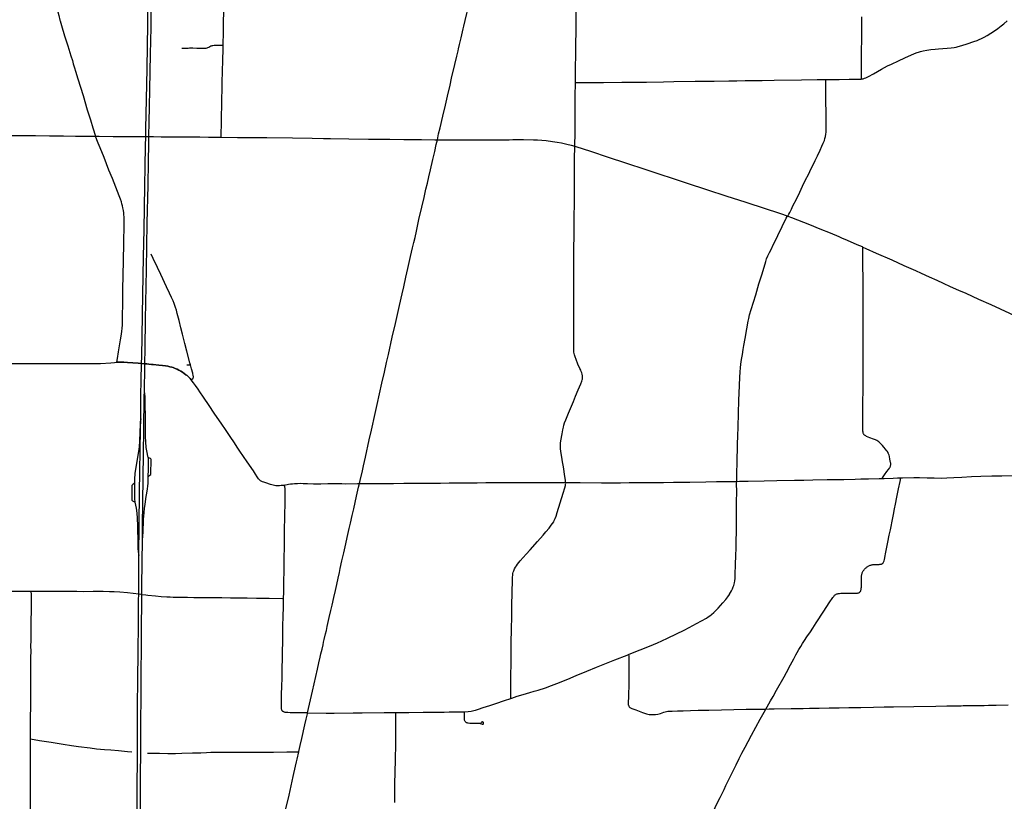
# Model space of a CAD drawing. Header units: feet. Extents: x 1677015 to 1902061, y 161166 to 378285.
# Tile 47 of 66: x 1805907 to 1828793, y 306703 to 324878. Entities that reach past the tile are written whole.
import ezdxf

# ---------------------------------------------------------------- set-up
doc = ezdxf.new("R2010")
doc.units = ezdxf.units.FT
doc.header["$MEASUREMENT"] = 0
doc.layers.add('326765_Road_Centerlines_O', color=7, linetype='Continuous')

msp = doc.modelspace()

# ---------------------------------------------------------------- linework, layer by layer
at = {"layer": '326765_Road_Centerlines_O'}
for p, q in [((1808479, 322161), (1808510, 322161)), ((1808933, 322159), (1808999, 322159)), ((1808908, 316869), (1808971, 316863))]:
    msp.add_line(p, q, dxfattribs=at)
for points in [[(1808964, 324821), (1808967, 325091), (1808975, 325812), (1808979, 326058), (1808980, 326222), (1808996, 327436), (1808999, 327699), (1809007, 328338), (1809013, 328912), (1809015, 329044), (1809015, 329125), (1809017, 329305), (1809018, 329469), (1809024, 329961), (1809042, 331289), (1809038, 331502), (1809028, 331715), (1809009, 331927), (1808992, 332069)], [(1816232, 324729), (1816261, 324859), (1816298, 325018), (1816329, 325146), (1816376, 325354), (1816438, 325609), (1816501, 325881), (1816560, 326136), (1816602, 326312), (1816649, 326520), (1816699, 326727), (1816738, 326887), (1816824, 327254), (1816863, 327417)], [(1818839, 324747), (1818839, 324763), (1818843, 324976), (1818845, 325189), (1818849, 325452), (1818852, 325583), (1818855, 325862), (1818863, 326289), (1818870, 326633), (1818880, 327109), (1818883, 327289), (1818884, 327388), (1818885, 327420)], [(1810648, 324803), (1810658, 325344), (1810668, 325770), (1810674, 326082), (1810679, 326295), (1810682, 326524), (1810685, 326738), (1810685, 326764)], [(1806366, 326554), (1806433, 326384), (1806485, 326246), (1806518, 326153), (1806560, 326012), (1806610, 325838), (1806635, 325743), (1806667, 325620), (1806692, 325508), (1806711, 325425), (1806734, 325329), (1806756, 325233), (1806797, 325058), (1806816, 324977), (1806844, 324869), (1806848, 324852)], [(1808720, 315598), (1808722, 315762), (1808726, 316147), (1808733, 316491), (1808742, 316884), (1808746, 317049), (1808770, 318476), (1808786, 319362), (1808798, 320001), (1808816, 321018), (1808825, 321461), (1808834, 321936), (1808839, 322159), (1808843, 322346), (1808855, 323019), (1808869, 323741), (1808888, 324774), (1808889, 324822), (1808895, 325397)], [(1806848, 324852), (1806881, 324741), (1806952, 324506), (1807023, 324271), (1807047, 324192), (1807097, 324036), (1807131, 323927), (1807154, 323849), (1807182, 323755), (1807206, 323677), (1807259, 323504), (1807379, 323113), (1807479, 322783), (1807552, 322548), (1807610, 322360), (1807670, 322169)], [(1808926, 322848), (1808934, 323254), (1808949, 324074), (1808962, 324697), (1808964, 324821)], [(1810638, 324284), (1810638, 324294), (1810644, 324589), (1810647, 324753), (1810648, 324798), (1810648, 324803)], [(1825474, 323499), (1825474, 323540), (1825475, 323769), (1825473, 323884), (1825472, 323982), (1825475, 324162), (1825479, 324407), (1825481, 324604), (1825481, 324845), (1825481, 324850)], [(1825474, 323499), (1825499, 323501), (1825515, 323504), (1825531, 323509), (1825547, 323514), (1825577, 323528), (1825635, 323558), (1825750, 323622), (1825937, 323726), (1826081, 323803), (1826169, 323847), (1826332, 323923), (1826483, 323989), (1826708, 324088), (1826768, 324113), (1826799, 324124), (1826846, 324137), (1826910, 324151), (1826990, 324166), (1827087, 324182), (1827185, 324195), (1827266, 324202), (1827463, 324215), (1827561, 324224), (1827626, 324232), (1827675, 324241), (1827723, 324254), (1827802, 324278), (1827927, 324318), (1828083, 324368), (1828160, 324395), (1828206, 324414), (1828266, 324441), (1828325, 324470), (1828397, 324510), (1828481, 324562), (1828563, 324616), (1828644, 324673), (1828722, 324733), (1828785, 324785), (1828859, 324851)], [(1825481, 324845), (1825481, 324850), (1825481, 324945)], [(1815616, 322084), (1815645, 322221), (1815679, 322366), (1815744, 322638), (1815803, 322893), (1815851, 323101), (1815912, 323356), (1815947, 323517), (1816021, 323836), (1816067, 324028), (1816099, 324155), (1816110, 324203), (1816132, 324299), (1816154, 324395), (1816169, 324459), (1816218, 324667), (1816232, 324729)], [(1818825, 323418), (1818828, 323778), (1818831, 324041), (1818832, 324270), (1818838, 324652)], [(1818838, 324652), (1818838, 324681), (1818839, 324747)], [(1809678, 324219), (1809697, 324219), (1809734, 324217), (1809761, 324216), (1809778, 324216), (1809798, 324217), (1809823, 324219), (1809854, 324222), (1809891, 324224), (1809933, 324223), (1810021, 324218), (1810069, 324216), (1810117, 324215), (1810133, 324214), (1810150, 324214), (1810182, 324215), (1810212, 324215), (1810242, 324219), (1810263, 324225), (1810282, 324232), (1810305, 324242), (1810351, 324267), (1810366, 324273), (1810382, 324278), (1810398, 324281), (1810430, 324284), (1810545, 324284), (1810638, 324284)], [(1810587, 322145), (1810588, 322177), (1810595, 322506), (1810606, 323016), (1810613, 323280), (1810616, 323428), (1810621, 323675), (1810628, 323938), (1810635, 324192), (1810638, 324284)], [(1818808, 321935), (1818810, 322006), (1818815, 322186), (1818818, 322515), (1818821, 322744), (1818822, 323155), (1818825, 323352), (1818825, 323418)], [(1818825, 323418), (1818853, 323417), (1818968, 323417), (1819181, 323417), (1819262, 323416), (1819475, 323419), (1819902, 323422), (1820213, 323423), (1820475, 323427), (1820869, 323434), (1821115, 323438), (1821606, 323445), (1821803, 323448), (1822049, 323451), (1822393, 323454), (1822573, 323457), (1822770, 323461), (1823164, 323465), (1823442, 323470), (1824082, 323479), (1824442, 323485), (1824643, 323488)], [(1823758, 320310), (1823770, 320325), (1823787, 320353), (1823810, 320397), (1823845, 320472), (1823880, 320546), (1823959, 320708), (1824037, 320870), (1824101, 321003), (1824167, 321136), (1824247, 321297), (1824299, 321400), (1824349, 321503), (1824399, 321607), (1824448, 321711), (1824512, 321844), (1824553, 321933), (1824586, 322008), (1824610, 322070), (1824625, 322117), (1824638, 322165), (1824646, 322214), (1824651, 322263), (1824653, 322312), (1824654, 322411), (1824652, 322608), (1824649, 322788), (1824648, 322903), (1824646, 323051), (1824643, 323198), (1824641, 323313), (1824642, 323395), (1824643, 323444), (1824643, 323488)], [(1824643, 323488), (1824665, 323488), (1824682, 323488), (1824701, 323488), (1824743, 323488), (1824809, 323488), (1824956, 323489), (1825186, 323492), (1825334, 323494), (1825465, 323498), (1825474, 323499)], [(1808911, 322098), (1808912, 322159), (1808919, 322499), (1808926, 322848)], [(1805657, 322188), (1805895, 322185), (1806075, 322184), (1806272, 322181), (1806600, 322176), (1806928, 322174), (1807207, 322173), (1807469, 322169), (1807600, 322169), (1807670, 322169)], [(1807670, 322169), (1807756, 322169), (1808079, 322163), (1808479, 322161)], [(1808167, 316913), (1808179, 317003), (1808203, 317151), (1808228, 317292), (1808251, 317437), (1808273, 317567), (1808281, 317632), (1808287, 317698), (1808293, 317779), (1808297, 317878), (1808300, 317993), (1808303, 318272), (1808305, 318436), (1808308, 318601), (1808320, 319274), (1808327, 319685), (1808335, 320112), (1808335, 320210), (1808333, 320292), (1808330, 320341), (1808325, 320390), (1808318, 320439), (1808306, 320503), (1808295, 320551), (1808283, 320599), (1808270, 320646), (1808248, 320708), (1808220, 320785), (1808141, 320983), (1808062, 321181), (1807983, 321380), (1807867, 321670), (1807776, 321899), (1807732, 322005), (1807702, 322082), (1807670, 322169)], [(1808510, 322161), (1808670, 322160), (1808801, 322159), (1808811, 322159)], [(1808807, 316244), (1808817, 316792), (1808817, 316877), (1808824, 317235), (1808834, 317907), (1808852, 319072), (1808873, 320154), (1808891, 321023), (1808901, 321581), (1808909, 321991), (1808911, 322098)], [(1808811, 322159), (1808839, 322159), (1808891, 322159)], [(1808891, 322159), (1808899, 322159), (1808912, 322159), (1808933, 322159)], [(1808999, 322159), (1809014, 322159), (1809194, 322157), (1809506, 322156), (1809657, 322156)], [(1809657, 322156), (1809867, 322156), (1810096, 322152), (1810293, 322148), (1810506, 322146), (1810587, 322145)], [(1810587, 322145), (1810966, 322140), (1811277, 322138), (1811474, 322136), (1811655, 322135), (1812245, 322127), (1812704, 322122), (1812967, 322118), (1813130, 322115), (1813557, 322110), (1814016, 322103), (1814508, 322097), (1814836, 322094), (1815033, 322091), (1815246, 322090), (1815553, 322085), (1815616, 322084)], [(1813807, 314092), (1813822, 314165), (1813872, 314389), (1813898, 314501), (1813945, 314709), (1814033, 315109), (1814083, 315334), (1814168, 315718), (1814215, 315926), (1814326, 316423), (1814384, 316678), (1814434, 316903), (1814478, 317096), (1814567, 317492), (1814640, 317815), (1814688, 318023), (1814736, 318231), (1814797, 318503), (1814833, 318664), (1814885, 318887), (1814931, 319095), (1814994, 319368), (1815041, 319575), (1815070, 319698), (1815096, 319816), (1815128, 319960), (1815188, 320232), (1815255, 320519), (1815307, 320744), (1815349, 320936), (1815384, 321080), (1815417, 321224), (1815454, 321384), (1815509, 321623), (1815554, 321815), (1815591, 321975), (1815616, 322084)], [(1815616, 322084), (1815747, 322084), (1816026, 322082), (1816272, 322084), (1817109, 322086), (1817285, 322087)], [(1817285, 322087), (1817371, 322088), (1817617, 322089), (1817847, 322087), (1817945, 322083), (1818044, 322077), (1818142, 322067), (1818288, 322049), (1818402, 322032), (1818499, 322013), (1818627, 321985), (1818723, 321961), (1818808, 321935)], [(1818800, 320674), (1818800, 320759), (1818800, 321005), (1818800, 321153), (1818803, 321399), (1818804, 321530), (1818804, 321678), (1818807, 321891), (1818808, 321935)], [(1818808, 321935), (1818833, 321928), (1819177, 321819), (1819582, 321684), (1819987, 321551), (1820107, 321510)], [(1820107, 321510), (1820344, 321430), (1820625, 321339), (1820766, 321295), (1821093, 321186), (1821420, 321079), (1821872, 320930), (1822340, 320777), (1822761, 320642), (1823261, 320480), (1823525, 320391), (1823638, 320352)], [(1818597, 314117), (1818597, 314125), (1818592, 314174), (1818581, 314255), (1818544, 314481), (1818527, 314595), (1818509, 314709), (1818489, 314838), (1818481, 314903), (1818477, 314952), (1818476, 314985), (1818480, 315034), (1818486, 315083), (1818513, 315245), (1818531, 315342), (1818545, 315406), (1818558, 315453), (1818574, 315500), (1818604, 315576), (1818667, 315728), (1818710, 315834), (1818777, 316002), (1818827, 316122), (1818890, 316274), (1818948, 316409), (1818972, 316470), (1818982, 316502), (1818985, 316518), (1818987, 316534), (1818988, 316567), (1818986, 316600), (1818980, 316632), (1818971, 316664), (1818960, 316695), (1818948, 316725), (1818929, 316767), (1818884, 316871), (1818840, 316977), (1818815, 317038), (1818800, 317085), (1818793, 317117), (1818789, 317149), (1818786, 317198), (1818785, 317231), (1818786, 317313), (1818785, 317477), (1818785, 317773), (1818786, 317953), (1818786, 318166), (1818787, 318331), (1818788, 318527), (1818788, 318757), (1818788, 318872), (1818789, 319069), (1818791, 319397), (1818791, 319578), (1818794, 319840), (1818796, 320021), (1818798, 320332), (1818800, 320562), (1818800, 320674)], [(1822573, 314143), (1822574, 314211), (1822576, 314358), (1822581, 314555), (1822595, 315014), (1822599, 315195), (1822604, 315408), (1822624, 316031), (1822629, 316195), (1822643, 316556), (1822650, 316687), (1822659, 316785), (1822669, 316866), (1822686, 316979), (1822704, 317093), (1822725, 317206), (1822742, 317302), (1822770, 317464), (1822811, 317690), (1822842, 317868), (1822854, 317932), (1822874, 318011), (1822910, 318138), (1823014, 318483), (1823090, 318734), (1823161, 318970), (1823248, 319252), (1823269, 319314), (1823300, 319390), (1823335, 319463), (1823378, 319552), (1823422, 319640), (1823472, 319743), (1823528, 319862), (1823631, 320067), (1823724, 320259), (1823749, 320300), (1823758, 320310)], [(1823638, 320352), (1823696, 320333), (1823758, 320310)], [(1823758, 320310), (1823850, 320276), (1824263, 320115), (1824506, 320018), (1824749, 319918), (1824945, 319835), (1825005, 319809)], [(1825005, 319809), (1825141, 319751), (1825367, 319652), (1825487, 319600), (1825504, 319592)], [(1825950, 314212), (1825960, 314226), (1826009, 314294), (1826066, 314371), (1826101, 314420), (1826124, 314452), (1826133, 314464), (1826138, 314474), (1826141, 314482), (1826146, 314497), (1826151, 314514), (1826154, 314529), (1826154, 314548), (1826153, 314563), (1826150, 314581), (1826133, 314661), (1826121, 314718), (1826113, 314748), (1826104, 314781), (1826097, 314799), (1826090, 314814), (1826069, 314842), (1826045, 314870), (1826028, 314891), (1825993, 314934), (1825960, 314974), (1825932, 315008), (1825910, 315032), (1825893, 315047), (1825874, 315062), (1825854, 315076), (1825831, 315091), (1825802, 315106), (1825755, 315126), (1825671, 315158), (1825591, 315189), (1825572, 315198), (1825557, 315208), (1825547, 315215), (1825538, 315223), (1825531, 315232), (1825526, 315241), (1825520, 315251), (1825515, 315262), (1825511, 315273), (1825509, 315285), (1825507, 315309), (1825506, 315355), (1825507, 315432), (1825508, 315531), (1825508, 315627), (1825508, 315743), (1825508, 315860), (1825508, 315869), (1825508, 315925), (1825508, 316011), (1825508, 316090), (1825509, 316152), (1825510, 316259), (1825510, 316350), (1825511, 316432), (1825512, 316471), (1825512, 316532), (1825513, 316616), (1825512, 316795), (1825512, 316844), (1825513, 316910), (1825511, 317008), (1825511, 317058), (1825512, 317107), (1825512, 317156), (1825511, 317205), (1825510, 317271), (1825511, 317336), (1825510, 317402), (1825511, 317484), (1825511, 317583), (1825512, 317648), (1825512, 317829), (1825512, 317993), (1825512, 318091), (1825510, 318337), (1825510, 318567), (1825509, 318764), (1825510, 318895), (1825508, 319125), (1825504, 319420), (1825503, 319516), (1825504, 319571), (1825504, 319592)], [(1825504, 319592), (1825577, 319561), (1825816, 319452), (1826176, 319291), (1826460, 319163), (1826729, 319042), (1826864, 318981), (1827043, 318900), (1827223, 318820), (1827372, 318752), (1827536, 318677), (1827731, 318590), (1827895, 318516), (1828195, 318382), (1828478, 318252), (1828911, 318054), (1829179, 317932), (1829463, 317804), (1830106, 317513), (1830494, 317337), (1830739, 317225)], [(1809878, 316849), (1809865, 316900), (1809794, 317170), (1809749, 317345), (1809726, 317441), (1809693, 317568), (1809656, 317711), (1809612, 317886), (1809570, 318045), (1809549, 318125), (1809530, 318188), (1809514, 318234), (1809497, 318280), (1809471, 318341), (1809438, 318416), (1809389, 318520), (1809321, 318668), (1809185, 318950), (1809110, 319113), (1809011, 319322), (1808963, 319426)], [(1803978, 316888), (1804093, 316887), (1804273, 316886), (1804536, 316884), (1804733, 316883), (1804880, 316882), (1805159, 316880), (1805405, 316881), (1805602, 316882), (1805783, 316883), (1805947, 316882), (1806177, 316883), (1806472, 316884), (1806636, 316883), (1806866, 316885), (1807030, 316885), (1807407, 316880), (1807538, 316883), (1807639, 316884)], [(1807639, 316884), (1807785, 316886), (1808029, 316900), (1808112, 316907), (1808167, 316913)], [(1808908, 316869), (1808861, 316873), (1808817, 316877), (1808742, 316884), (1808661, 316891), (1808412, 316909), (1808327, 316914), (1808167, 316913)], [(1808167, 316913), (1808327, 316914), (1808412, 316909), (1808661, 316891), (1808742, 316884), (1808817, 316877), (1808861, 316873), (1808908, 316869)], [(1809896, 316505), (1809869, 316534), (1809845, 316556), (1809797, 316601), (1809772, 316622), (1809733, 316652), (1809693, 316680), (1809652, 316705), (1809609, 316729), (1809565, 316750), (1809520, 316770), (1809474, 316787), (1809443, 316797), (1809396, 316809), (1809349, 316819), (1809300, 316828), (1809226, 316838), (1809138, 316847), (1809008, 316860), (1808908, 316869)], [(1808971, 316863), (1809008, 316860), (1809138, 316847), (1809226, 316838), (1809300, 316828), (1809349, 316819), (1809396, 316809), (1809443, 316797), (1809474, 316787), (1809520, 316770), (1809565, 316750), (1809609, 316729), (1809652, 316705), (1809693, 316680), (1809733, 316652), (1809772, 316622), (1809797, 316601), (1809845, 316556), (1809869, 316534), (1809896, 316505)], [(1809789, 316849), (1809858, 316849), (1809878, 316849)], [(1809896, 316505), (1809932, 316536), (1809937, 316542), (1809940, 316550), (1809944, 316565), (1809945, 316582), (1809943, 316598), (1809939, 316614), (1809930, 316646), (1809928, 316661), (1809901, 316757), (1809878, 316849)], [(1810095, 316226), (1810053, 316288), (1809997, 316369), (1809949, 316436), (1809896, 316505)], [(1808762, 312802), (1808765, 313101), (1808796, 315348), (1808804, 316103), (1808807, 316244)], [(1808876, 314777), (1808868, 314815), (1808850, 314928), (1808836, 315058), (1808830, 315189), (1808828, 315500), (1808826, 316067), (1808825, 316116), (1808819, 316169), (1808807, 316244)], [(1812058, 314054), (1812033, 314049), (1811981, 314043), (1811948, 314040), (1811915, 314038), (1811898, 314038), (1811881, 314040), (1811860, 314042), (1811832, 314047), (1811800, 314055), (1811736, 314073), (1811626, 314107), (1811579, 314122), (1811548, 314134), (1811533, 314141), (1811518, 314149), (1811504, 314158), (1811490, 314169), (1811478, 314180), (1811468, 314192), (1811458, 314205), (1811430, 314246), (1811387, 314313), (1811341, 314384), (1811191, 314599), (1811108, 314722), (1811024, 314845), (1810960, 314941), (1810898, 315035), (1810799, 315185), (1810688, 315349), (1810606, 315472), (1810431, 315730), (1810311, 315907), (1810182, 316098), (1810095, 316226)], [(1808720, 315598), (1808711, 315528), (1808706, 315454), (1808700, 315293), (1808692, 315080), (1808681, 314949), (1808660, 314787), (1808594, 314382), (1808587, 314329), (1808582, 314284), (1808579, 314233), (1808575, 314105)], [(1808680, 312422), (1808688, 313129), (1808694, 313883), (1808717, 315360), (1808720, 315598)], [(1808895, 314699), (1808878, 314769), (1808876, 314777)], [(1808896, 314247), (1808911, 314267), (1808931, 314283), (1808952, 314299), (1808957, 314313), (1808962, 314654), (1808957, 314665), (1808946, 314672), (1808928, 314680), (1808908, 314688), (1808895, 314699)], [(1808896, 314247), (1808899, 314426), (1808904, 314606), (1808902, 314655), (1808899, 314682), (1808895, 314699)], [(1808861, 313867), (1808876, 313968), (1808885, 314032), (1808890, 314099), (1808896, 314230), (1808896, 314247)], [(1823251, 308848), (1823280, 308900), (1823362, 309042), (1823418, 309142), (1823499, 309285), (1823677, 309598), (1823733, 309700), (1823826, 309873), (1823902, 310019), (1823946, 310107), (1823977, 310165), (1824017, 310235), (1824060, 310305), (1824104, 310375), (1824149, 310443), (1824203, 310525), (1824286, 310647), (1824340, 310729), (1824421, 310853), (1824600, 311128), (1824726, 311320), (1824808, 311444), (1824827, 311469), (1824837, 311481), (1824849, 311493), (1824861, 311503), (1824874, 311512), (1824887, 311520), (1824902, 311526), (1824917, 311531), (1824933, 311535), (1824949, 311537), (1824965, 311539), (1824997, 311540), (1825111, 311542), (1825226, 311543), (1825325, 311544), (1825369, 311543), (1825382, 311544), (1825395, 311547), (1825409, 311553), (1825424, 311561), (1825437, 311572), (1825447, 311585), (1825456, 311599), (1825461, 311613), (1825466, 311628), (1825468, 311645), (1825469, 311662), (1825470, 311683), (1825472, 311721), (1825472, 311758), (1825470, 311843), (1825470, 311892), (1825471, 311924), (1825473, 311940), (1825475, 311956), (1825478, 311972), (1825482, 311987), (1825487, 312003), (1825493, 312018), (1825500, 312032), (1825508, 312047), (1825516, 312061), (1825525, 312074), (1825534, 312087), (1825545, 312100), (1825555, 312112), (1825567, 312123), (1825579, 312134), (1825591, 312144), (1825604, 312154), (1825618, 312163), (1825632, 312171), (1825646, 312178), (1825661, 312185), (1825675, 312191), (1825691, 312196), (1825706, 312201), (1825722, 312205), (1825738, 312207), (1825754, 312209), (1825770, 312211), (1825803, 312212), (1825885, 312213), (1825901, 312214), (1825918, 312216), (1825935, 312221), (1825950, 312227), (1825966, 312237), (1825979, 312250), (1825988, 312263), (1825994, 312278), (1825999, 312295), (1826006, 312327), (1826022, 312408), (1826032, 312456), (1826086, 312730), (1826119, 312890), (1826146, 313019), (1826200, 313292), (1826216, 313372), (1826241, 313501), (1826263, 313613), (1826295, 313774), (1826335, 313967), (1826372, 314143), (1826377, 314176), (1826379, 314192), (1826383, 314224)], [(1825950, 314212), (1825999, 314213), (1826212, 314219), (1826311, 314222), (1826383, 314224)], [(1826383, 314224), (1826425, 314225), (1826687, 314231), (1826818, 314232), (1826999, 314228), (1827162, 314223), (1827343, 314220), (1827458, 314222), (1827622, 314229), (1827802, 314240), (1828031, 314255), (1828244, 314263), (1828506, 314271), (1828735, 314274), (1829014, 314276), (1829178, 314281), (1829489, 314288), (1829768, 314292), (1829981, 314297), (1830407, 314304), (1830702, 314310), (1830713, 314310)], [(1808575, 314105), (1808560, 314088), (1808540, 314071), (1808519, 314056), (1808515, 314047), (1808516, 313707), (1808519, 313695), (1808528, 313688), (1808543, 313681), (1808560, 313673), (1808573, 313665), (1808584, 313657)], [(1808575, 314105), (1808573, 314039), (1808573, 313977), (1808573, 313882), (1808574, 313774), (1808577, 313714), (1808580, 313679), (1808584, 313657)], [(1812042, 311421), (1812044, 311563), (1812048, 311809), (1812052, 312071), (1812057, 312333), (1812062, 312644), (1812064, 312824), (1812066, 313021), (1812069, 313299), (1812071, 313414), (1812074, 313578), (1812075, 313676), (1812080, 313905), (1812079, 313954), (1812076, 313987), (1812073, 314001), (1812070, 314017), (1812058, 314054)], [(1812058, 314054), (1812157, 314075), (1812200, 314082), (1812249, 314088), (1812298, 314092), (1812363, 314096), (1812429, 314097), (1812499, 314095), (1812595, 314090), (1812734, 314087), (1812839, 314088), (1812904, 314088), (1813068, 314090), (1813208, 314091), (1813396, 314090), (1813478, 314089), (1813756, 314091), (1813807, 314092)], [(1812600, 308761), (1812644, 308964), (1812713, 309268), (1812791, 309604), (1812831, 309779), (1812863, 309924), (1812891, 310052), (1812909, 310132), (1812936, 310244), (1812958, 310340), (1812972, 310403), (1812987, 310468), (1813017, 310595), (1813035, 310674), (1813057, 310771), (1813104, 310979), (1813141, 311139), (1813170, 311267), (1813210, 311444), (1813245, 311604), (1813277, 311747), (1813310, 311891), (1813338, 312020), (1813358, 312116), (1813397, 312292), (1813441, 312484), (1813488, 312692), (1813521, 312836), (1813568, 313046), (1813596, 313172), (1813635, 313348), (1813672, 313507), (1813737, 313796), (1813786, 314004), (1813807, 314092)], [(1813807, 314092), (1813822, 314092), (1813937, 314092), (1814396, 314093), (1814593, 314095), (1814839, 314098), (1815003, 314099), (1815495, 314103), (1815691, 314104), (1815888, 314106), (1816200, 314109), (1816544, 314112), (1816741, 314114), (1816905, 314115), (1817151, 314117), (1817495, 314118), (1817643, 314119), (1817856, 314119), (1818020, 314118), (1818217, 314118), (1818364, 314118), (1818463, 314118), (1818577, 314117), (1818597, 314117)], [(1817320, 309096), (1817320, 309113), (1817321, 309190), (1817321, 309291), (1817323, 309521), (1817325, 309668), (1817328, 309865), (1817330, 310045), (1817332, 310226), (1817334, 310390), (1817338, 310702), (1817343, 310997), (1817348, 311243), (1817356, 311571), (1817363, 311833), (1817363, 311915), (1817367, 311965), (1817373, 311997), (1817381, 312029), (1817391, 312060), (1817411, 312105), (1817434, 312148), (1817452, 312176), (1817481, 312216), (1817543, 312292), (1817683, 312453), (1817770, 312551), (1817945, 312746), (1818074, 312895), (1818139, 312969), (1818213, 313057), (1818264, 313121), (1818293, 313161), (1818319, 313203), (1818334, 313232), (1818355, 313276), (1818377, 313337), (1818402, 313415), (1818539, 313871), (1818578, 313996), (1818591, 314044), (1818597, 314076), (1818598, 314092), (1818597, 314117)], [(1818597, 314117), (1818643, 314117), (1818758, 314115), (1818938, 314115), (1819430, 314112), (1819873, 314110), (1820070, 314113), (1820185, 314113), (1820447, 314114), (1820624, 314116), (1820791, 314118), (1820873, 314119), (1821103, 314122), (1821480, 314127), (1821857, 314133), (1822103, 314136), (1822448, 314141), (1822573, 314143)], [(1820058, 310116), (1820227, 310185), (1820333, 310229), (1820546, 310314), (1820729, 310387), (1820834, 310433), (1820968, 310494), (1821175, 310595), (1821351, 310682), (1821467, 310744), (1821640, 310836), (1821755, 310900), (1821869, 310965), (1821911, 310991), (1821951, 311019), (1821990, 311050), (1822040, 311093), (1822144, 311194), (1822200, 311254), (1822254, 311316), (1822317, 311393), (1822366, 311459), (1822403, 311513), (1822406, 311518), (1822429, 311555), (1822453, 311599), (1822474, 311643), (1822494, 311688), (1822506, 311719), (1822516, 311751), (1822524, 311783), (1822531, 311832), (1822536, 311881), (1822540, 311963), (1822546, 312226), (1822551, 312406), (1822559, 312603), (1822564, 312767), (1822567, 312964), (1822569, 313194), (1822569, 313391), (1822569, 313571), (1822570, 313669), (1822573, 313899), (1822572, 314096), (1822573, 314143)], [(1822573, 314143), (1822640, 314144), (1822836, 314147), (1823213, 314155), (1823508, 314161), (1823918, 314169), (1824131, 314173), (1824344, 314176), (1824672, 314183), (1825066, 314189), (1825328, 314195), (1825459, 314199), (1825639, 314205), (1825885, 314211), (1825950, 314212)], [(1808762, 312802), (1808769, 312848), (1808773, 312884), (1808777, 312942), (1808787, 313254), (1808792, 313335), (1808800, 313422), (1808809, 313508), (1808821, 313612), (1808849, 313790), (1808861, 313867)], [(1808584, 313657), (1808613, 313518), (1808630, 313405), (1808640, 313290), (1808645, 313110), (1808651, 312700), (1808654, 312587), (1808662, 312503), (1808668, 312462), (1808680, 312422)], [(1808720, 307828), (1808722, 308278), (1808728, 309394), (1808740, 310575), (1808748, 311515), (1808750, 311707), (1808762, 312802)], [(1808629, 301788), (1808629, 301792), (1808629, 301795), (1808629, 302023), (1808630, 303286), (1808633, 304320), (1808633, 304894), (1808640, 306370), (1808641, 306863), (1808644, 307880), (1808647, 308930), (1808654, 309520), (1808659, 310176), (1808670, 310832), (1808671, 311374), (1808673, 311525), (1808678, 312325), (1808680, 312422)], [(1804567, 311594), (1804761, 311594), (1804925, 311593), (1805138, 311592), (1805483, 311590), (1805811, 311588), (1806007, 311588), (1806177, 311590)], [(1806158, 308153), (1806160, 308470), (1806160, 308558), (1806161, 308607), (1806162, 308705), (1806163, 308852), (1806164, 309065), (1806164, 309295), (1806166, 309573), (1806168, 309688), (1806169, 309840), (1806170, 310016), (1806171, 310229), (1806170, 310278), (1806173, 310474), (1806173, 310573), (1806174, 310671), (1806175, 310802), (1806175, 310949), (1806178, 311097), (1806179, 311179), (1806179, 311261), (1806178, 311385), (1806178, 311466), (1806179, 311522), (1806177, 311574), (1806177, 311590)], [(1806177, 311590), (1806204, 311590), (1806532, 311587), (1806811, 311587), (1807008, 311588), (1807237, 311586), (1807385, 311585), (1807616, 311587)], [(1807616, 311587), (1807631, 311587), (1807844, 311588), (1807991, 311585), (1808106, 311580), (1808236, 311572), (1808416, 311555), (1808546, 311541), (1808673, 311525), (1808724, 311518), (1808748, 311515), (1808841, 311503)], [(1808841, 311503), (1808889, 311497), (1809067, 311478), (1809198, 311467), (1809328, 311460), (1809408, 311456)], [(1809408, 311456), (1809476, 311453), (1809591, 311449), (1809805, 311448), (1809952, 311446), (1810427, 311439), (1810608, 311439), (1810804, 311437), (1811067, 311432), (1811198, 311431), (1811411, 311429), (1811706, 311425), (1812018, 311421), (1812042, 311421)], [(1812600, 308761), (1812584, 308761), (1812454, 308763), (1812340, 308763), (1812192, 308764), (1812143, 308765), (1812110, 308766), (1812093, 308768), (1812077, 308770), (1812060, 308774), (1812044, 308780), (1812036, 308784), (1812029, 308788), (1812022, 308793), (1812016, 308799), (1812010, 308807), (1812005, 308814), (1812002, 308821), (1811999, 308829), (1811995, 308843), (1811992, 308860), (1811990, 308877), (1811989, 308893), (1811990, 308943), (1811992, 309025), (1811994, 309106), (1811996, 309205), (1812000, 309368), (1812005, 309581), (1812010, 309827), (1812013, 309991), (1812018, 310220), (1812020, 310384), (1812023, 310564), (1812027, 310777), (1812032, 311006), (1812037, 311219), (1812041, 311363)], [(1812041, 311363), (1812042, 311399), (1812042, 311421)], [(1817320, 309096), (1817345, 309104), (1817470, 309145), (1817611, 309187), (1817689, 309211), (1817767, 309235), (1817862, 309262), (1817956, 309290), (1818128, 309345), (1818266, 309396), (1818389, 309442), (1818648, 309545), (1818845, 309626), (1819087, 309726), (1819315, 309819), (1819741, 309989), (1820030, 310105), (1820058, 310116)], [(1820058, 310116), (1820060, 310107), (1820062, 310095), (1820065, 310082), (1820065, 310056), (1820065, 309892), (1820064, 309728), (1820064, 309630), (1820065, 309450), (1820065, 309368), (1820060, 309222), (1820058, 309155), (1820056, 309109), (1820052, 309024), (1820051, 308991), (1820051, 308963), (1820053, 308950), (1820057, 308935), (1820067, 308917), (1820077, 308902), (1820091, 308888), (1820105, 308879), (1820139, 308865), (1820230, 308828), (1820384, 308768), (1820429, 308751), (1820476, 308736), (1820508, 308729), (1820541, 308724), (1820573, 308721), (1820606, 308721), (1820688, 308724), (1820737, 308729), (1820769, 308736), (1820800, 308745), (1820877, 308775), (1820908, 308785), (1820940, 308793), (1820972, 308798), (1821014, 308800), (1821073, 308802), (1821197, 308804), (1821330, 308808), (1821499, 308814), (1821676, 308819), (1821922, 308825), (1822217, 308832), (1822790, 308843), (1823226, 308848), (1823251, 308848)], [(1816237, 308786), (1816333, 308793), (1816399, 308802), (1816431, 308807), (1816466, 308815), (1816505, 308825), (1816569, 308844), (1816677, 308881), (1816833, 308933), (1816972, 308980), (1817175, 309047), (1817320, 309096)], [(1812395, 307854), (1812396, 307859), (1812427, 308004), (1812463, 308164), (1812537, 308484), (1812566, 308612), (1812595, 308738), (1812600, 308761)], [(1812600, 308761), (1813034, 308756), (1813214, 308754), (1813657, 308759), (1813870, 308761), (1814379, 308765), (1814649, 308768)], [(1814623, 306674), (1814625, 306789), (1814626, 306920), (1814628, 307051), (1814636, 307445), (1814639, 307609), (1814641, 307756), (1814648, 307952), (1814648, 308013), (1814649, 308100), (1814647, 308282), (1814648, 308462), (1814647, 308506), (1814647, 308529), (1814647, 308544), (1814648, 308583), (1814649, 308634), (1814650, 308691), (1814650, 308750), (1814649, 308768)], [(1814649, 308768), (1814707, 308769), (1814953, 308770), (1815282, 308774)], [(1815282, 308774), (1815297, 308774), (1815674, 308776), (1815773, 308779), (1815887, 308781), (1816051, 308783), (1816237, 308786)], [(1816237, 308786), (1816237, 308650), (1816239, 308617), (1816242, 308601), (1816246, 308586), (1816253, 308571), (1816262, 308558), (1816274, 308547), (1816288, 308539), (1816303, 308532), (1816319, 308528), (1816335, 308525), (1816367, 308523), (1816432, 308521), (1816481, 308522), (1816546, 308524), (1816578, 308522), (1816594, 308519), (1816610, 308515), (1816625, 308509), (1816640, 308501), (1816655, 308496), (1816663, 308495), (1816671, 308496), (1816678, 308499), (1816684, 308504), (1816688, 308511), (1816690, 308519), (1816689, 308528), (1816687, 308535), (1816682, 308541), (1816676, 308546), (1816669, 308548), (1816661, 308549), (1816653, 308547), (1816645, 308544), (1816637, 308538), (1816625, 308525)], [(1821871, 306145), (1821891, 306185), (1821999, 306406), (1822114, 306642), (1822187, 306789), (1822280, 306981), (1822323, 307069), (1822430, 307290), (1822561, 307555), (1822633, 307702), (1822692, 307820), (1822768, 307964), (1822836, 308095), (1822915, 308239), (1823120, 308614), (1823240, 308828), (1823251, 308848)], [(1823251, 308848), (1823330, 308850), (1823444, 308851), (1823837, 308859), (1824116, 308864), (1824263, 308867), (1824493, 308872), (1824722, 308875), (1824952, 308880), (1825181, 308884), (1825460, 308888), (1825755, 308891), (1826001, 308897), (1826214, 308901), (1826690, 308908), (1827198, 308916), (1827460, 308920), (1827755, 308926), (1827788, 308927), (1827837, 308928), (1827993, 308930), (1828183, 308932), (1828323, 308933), (1828427, 308935), (1828607, 308938), (1828886, 308943)], [(1806160, 307382), (1806159, 307667), (1806158, 308042), (1806158, 308153)], [(1806158, 308153), (1806364, 308120), (1806639, 308075), (1806914, 308031), (1807109, 307999), (1807271, 307976), (1807549, 307943), (1807695, 307926), (1807875, 307910), (1808022, 307897), (1808202, 307881), (1808415, 307864), (1808513, 307854)], [(1808704, 301951), (1808705, 302652), (1808707, 303997), (1808709, 304801), (1808712, 305375), (1808713, 305851), (1808719, 307327), (1808720, 307828)], [(1808875, 307824), (1808892, 307823), (1808941, 307821), (1809154, 307819), (1809351, 307817), (1809531, 307817), (1809678, 307819), (1809924, 307827), (1810121, 307834), (1810253, 307839), (1810351, 307842), (1810481, 307846), (1810661, 307849), (1810777, 307848), (1810969, 307848), (1811166, 307849), (1811362, 307849), (1811576, 307849), (1811805, 307848), (1812117, 307850), (1812280, 307851), (1812363, 307853), (1812395, 307854)], [(1811562, 304137), (1811588, 304252), (1811632, 304444), (1811679, 304652), (1811754, 304987), (1811826, 305308), (1811875, 305531), (1811900, 305643), (1811925, 305756), (1811953, 305885), (1811985, 306029), (1812041, 306285), (1812089, 306494), (1812167, 306845), (1812266, 307277), (1812319, 307517), (1812343, 307619), (1812357, 307683), (1812395, 307854), (1812396, 307859)], [(1806183, 304098), (1806182, 304159), (1806177, 304334), (1806171, 304750), (1806171, 304881), (1806170, 304996), (1806168, 305160), (1806168, 305340), (1806169, 305603), (1806168, 305849), (1806168, 306161), (1806162, 306467), (1806161, 306786), (1806160, 307262), (1806160, 307382)]]:
    msp.add_lwpolyline(points, dxfattribs=at)

doc.saveas('drawing.dxf')
